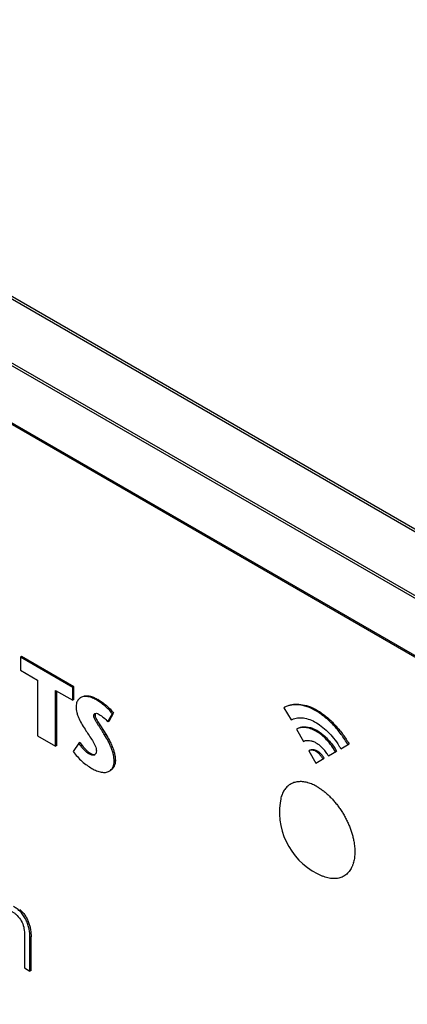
# Model space of a CAD drawing. Header units: inches. Extents: x 0 to 34, y 0 to 22.
# Tile 93 of 124: x 23.102 to 23.457, y 16.577 to 17.48. Entities that reach past the tile are written whole.
import ezdxf

# ---------------------------------------------------------------- set-up
doc = ezdxf.new("R2010")
doc.units = ezdxf.units.IN
doc.header["$LTSCALE"] = 1.87
doc.header["$MEASUREMENT"] = 0
doc.layers.get('0').update_dxf_attribs({"linetype": 'CONTINUOUS'})
doc.layers.add('02___PRT_ALL_AXES', color=7, linetype='CONTINUOUS')

msp = doc.modelspace()

# ---------------------------------------------------------------- linework, layer by layer
at = {"color": 7, "linetype": 'CONTINUOUS'}
for p, q in [((22.06541, 17.81826), (26.94444, 15.00117)), ((22.06688, 17.81981), (26.94592, 15.00271)), ((26.91807, 14.95502), (22.03903, 17.77212)), ((26.9187, 14.95709), (22.03967, 17.77419)), ((22.1125, 17.67737), (26.84305, 14.94602)), ((22.11328, 17.6756), (26.84382, 14.94425)), ((23.10373, 16.89577), (23.10267, 16.89515)), ((23.10267, 16.89515), (23.10267, 16.88334)), ((23.15064, 16.86746), (23.10267, 16.89515)), ((23.1517, 16.86807), (23.10373, 16.89577)), ((23.10267, 16.88334), (23.11841, 16.87425)), ((23.11841, 16.87425), (23.11841, 16.82301)), ((23.13488, 16.8135), (23.13488, 16.86474)), ((23.13488, 16.86474), (23.15064, 16.85565)), ((23.13594, 16.81411), (23.13594, 16.86413)), ((23.1517, 16.86807), (23.15064, 16.86746)), ((23.15064, 16.85565), (23.15064, 16.86746)), ((23.1517, 16.85626), (23.1517, 16.86807)), ((23.1517, 16.85626), (23.15064, 16.85565)), ((23.17385, 16.85636), (23.17279, 16.85575)), ((23.34428, 16.84889), (23.35079, 16.83762)), ((23.17104, 16.84231), (23.16998, 16.8417)), ((23.17107, 16.84268), (23.17104, 16.84231)), ((23.17427, 16.84309), (23.1748, 16.84279)), ((23.18283, 16.83581), (23.18705, 16.84328)), ((23.18389, 16.83643), (23.18811, 16.84389)), ((23.18811, 16.84389), (23.18705, 16.84328)), ((23.17359, 16.83604), (23.17593, 16.83235)), ((23.17593, 16.83235), (23.18094, 16.82452)), ((23.18389, 16.83643), (23.18283, 16.83581)), ((23.35569, 16.82915), (23.3622, 16.81787)), ((23.11841, 16.82301), (23.13488, 16.8135)), ((23.18094, 16.82452), (23.17988, 16.82391)), ((23.13594, 16.81411), (23.13488, 16.8135)), ((23.15609, 16.81639), (23.1511, 16.80882)), ((23.15715, 16.817), (23.15609, 16.81639)), ((23.15715, 16.817), (23.15929, 16.81406)), ((23.39649, 16.81123), (23.40406, 16.8156)), ((23.16651, 16.80719), (23.16545, 16.80658)), ((23.18969, 16.80054), (23.18863, 16.79992)), ((23.36708, 16.8094), (23.37364, 16.79804)), ((23.37364, 16.79804), (23.38126, 16.80244)), ((23.38508, 16.80466), (23.39265, 16.80903)), ((23.10628, 16.64186), (23.10628, 16.61015)), ((23.11243, 16.63856), (23.11137, 16.63794)), ((23.11137, 16.60722), (23.11137, 16.63794)), ((23.11243, 16.60783), (23.11243, 16.63856)), ((23.10628, 16.61015), (23.11137, 16.60722)), ((23.11243, 16.60783), (23.11137, 16.60722))]:
    msp.add_line(p, q, dxfattribs=at)
for centre, radius, start, end in [((23.35194, 16.78544), 0.03832, 35.48193, 38.83797), ((23.33242, 16.77421), 0.074, 30.02135, 32.57481), ((23.16928, 16.80797), 0.0027, 300.07378, 309.63685), ((23.3524, 16.78576), 0.03775, 30.04474, 35.49372)]:
    msp.add_arc(centre, radius, start, end, dxfattribs=at)
for points, knots in [([(23.15582, 16.85637), (23.15546, 16.85593), (23.1548, 16.85495), (23.15435, 16.85387), (23.15417, 16.85329)], [0, 0, 0, 0, 0.485888, 1, 1, 1, 1]), ([(23.15796, 16.85818), (23.15776, 16.85807), (23.15697, 16.85756), (23.15627, 16.85691), (23.15582, 16.85637)], [0, 0, 0, 0, 0.247105, 1, 1, 1, 1]), ([(23.17279, 16.85575), (23.1715, 16.85649), (23.16895, 16.85779), (23.16561, 16.8589), (23.16302, 16.85927), (23.16121, 16.85926), (23.1595, 16.85893), (23.15844, 16.85847), (23.15796, 16.85818)], [0, 0, 0, 0, 0.28432, 0.546953, 0.668077, 0.782577, 0.892189, 1, 1, 1, 1]), ([(23.16065, 16.8595), (23.16162, 16.85979), (23.1632, 16.85995), (23.16531, 16.85973), (23.16759, 16.85923), (23.17049, 16.85816), (23.17273, 16.85701), (23.17385, 16.85636)], [0, 0, 0, 0, 0.218042, 0.334872, 0.457695, 0.720192, 1, 1, 1, 1]), ([(23.18705, 16.84328), (23.18601, 16.84462), (23.18383, 16.84712), (23.18082, 16.84993), (23.17835, 16.85195), (23.17593, 16.85377), (23.17406, 16.85501), (23.17279, 16.85575)], [0, 0, 0, 0, 0.266028, 0.522808, 0.647152, 0.768286, 1, 1, 1, 1]), ([(23.17385, 16.85636), (23.17512, 16.85562), (23.177, 16.85438), (23.17941, 16.85256), (23.18188, 16.85054), (23.18489, 16.84774), (23.18708, 16.84523), (23.18811, 16.84389)], [0, 0, 0, 0, 0.231714, 0.352848, 0.477192, 0.733972, 1, 1, 1, 1]), ([(23.15417, 16.85329), (23.15409, 16.85303), (23.15379, 16.8519), (23.15367, 16.85073), (23.15367, 16.84984)], [0, 0, 0, 0, 0.237111, 1, 1, 1, 1]), ([(23.15367, 16.84984), (23.15367, 16.84895), (23.15381, 16.8471), (23.15435, 16.84429), (23.1552, 16.84141), (23.15674, 16.83759), (23.15932, 16.83305), (23.16161, 16.82956), (23.16272, 16.82779)], [0, 0, 0, 0, 0.110519, 0.22955, 0.354373, 0.482061, 0.74031, 1, 1, 1, 1]), ([(23.403, 16.81499), (23.40112, 16.81825), (23.39698, 16.82451), (23.38988, 16.83301), (23.38332, 16.83919), (23.37784, 16.84336), (23.37253, 16.84677), (23.3659, 16.84987), (23.35912, 16.85144), (23.35404, 16.85162), (23.35052, 16.85124), (23.34724, 16.85037), (23.34523, 16.84944), (23.34428, 16.84889)], [0, 0, 0, 0, 0.15269, 0.303833, 0.448725, 0.517509, 0.583217, 0.704466, 0.812879, 0.862831, 0.91031, 0.955808, 1, 1, 1, 1]), ([(23.34991, 16.85138), (23.35194, 16.85193), (23.35641, 16.85243), (23.36339, 16.85149), (23.36933, 16.84939), (23.37416, 16.84695), (23.37787, 16.84467), (23.38155, 16.842), (23.38645, 16.83793), (23.39229, 16.8321), (23.39864, 16.82426), (23.40236, 16.81855), (23.40406, 16.8156)], [0, 0, 0, 0, 0.091712, 0.192516, 0.30413, 0.364334, 0.4275, 0.493453, 0.561869, 0.704431, 0.851732, 1, 1, 1, 1]), ([(23.16998, 16.8417), (23.16998, 16.8419), (23.17002, 16.84226), (23.17022, 16.84276), (23.17052, 16.84316), (23.17078, 16.84335), (23.17092, 16.84343)], [0, 0, 0, 0, 0.281847, 0.532695, 0.767951, 1, 1, 1, 1]), ([(23.17988, 16.82391), (23.17901, 16.82535), (23.17765, 16.82747), (23.17581, 16.8303), (23.17439, 16.83247), (23.17295, 16.83473), (23.17176, 16.83667), (23.17093, 16.83827), (23.17028, 16.83977), (23.16998, 16.84094), (23.16998, 16.8417)], [0, 0, 0, 0, 0.245948, 0.368802, 0.494524, 0.625328, 0.760699, 0.826601, 0.889136, 1, 1, 1, 1]), ([(23.17092, 16.84343), (23.17139, 16.8437), (23.1723, 16.84383), (23.17342, 16.84351), (23.17399, 16.84324), (23.17427, 16.84309)], [0, 0, 0, 0, 0.466801, 0.724469, 1, 1, 1, 1]), ([(23.17104, 16.84231), (23.17104, 16.84213), (23.17109, 16.84136), (23.17131, 16.84061), (23.17151, 16.84005)], [0, 0, 0, 0, 0.234335, 1, 1, 1, 1]), ([(23.17151, 16.84005), (23.17176, 16.83936), (23.17242, 16.838), (23.17319, 16.8367), (23.17359, 16.83604)], [0, 0, 0, 0, 0.485597, 1, 1, 1, 1]), ([(23.1748, 16.84279), (23.17628, 16.84194), (23.17919, 16.83985), (23.18168, 16.83727), (23.18283, 16.83581)], [0, 0, 0, 0, 0.477977, 1, 1, 1, 1]), ([(23.35079, 16.83762), (23.35149, 16.83802), (23.35298, 16.83871), (23.35627, 16.83963), (23.36088, 16.83984), (23.3667, 16.83865), (23.37275, 16.83607), (23.37877, 16.83209), (23.3846, 16.82696), (23.39004, 16.8209), (23.39328, 16.8164), (23.39478, 16.81405)], [0, 0, 0, 0, 0.04467, 0.090567, 0.188173, 0.296377, 0.416791, 0.549999, 0.694163, 0.845581, 1, 1, 1, 1]), ([(23.16272, 16.82779), (23.16365, 16.82631), (23.16564, 16.82329), (23.16819, 16.8195), (23.17006, 16.81628), (23.17124, 16.81387), (23.17207, 16.81152), (23.17231, 16.80993), (23.17231, 16.80918)], [0, 0, 0, 0, 0.247699, 0.513134, 0.647057, 0.775038, 0.893223, 1, 1, 1, 1]), ([(23.39159, 16.80842), (23.39044, 16.81041), (23.38791, 16.81424), (23.38357, 16.81944), (23.37884, 16.82389), (23.3739, 16.82741), (23.3689, 16.82974), (23.36407, 16.83087), (23.36023, 16.83078), (23.3575, 16.83005), (23.35627, 16.82948), (23.35569, 16.82915)], [0, 0, 0, 0, 0.152744, 0.303938, 0.448878, 0.583306, 0.704594, 0.813046, 0.910275, 0.955791, 1, 1, 1, 1]), ([(23.35675, 16.82976), (23.35763, 16.83027), (23.35958, 16.83105), (23.36165, 16.83134), (23.36272, 16.83137)], [0, 0, 0, 0, 0.486277, 1, 1, 1, 1]), ([(23.36272, 16.83137), (23.36531, 16.83147), (23.36943, 16.83061), (23.37458, 16.82817), (23.37862, 16.82546), (23.38255, 16.82208), (23.38627, 16.81815), (23.3897, 16.81379), (23.39172, 16.81065), (23.39265, 16.80903)], [0, 0, 0, 0, 0.199622, 0.314365, 0.439262, 0.572896, 0.712803, 0.856151, 1, 1, 1, 1]), ([(23.18863, 16.79992), (23.18863, 16.80087), (23.18849, 16.80284), (23.18796, 16.80583), (23.18713, 16.80891), (23.18605, 16.81203), (23.18475, 16.81512), (23.18275, 16.81912), (23.18103, 16.822), (23.17988, 16.82391)], [0, 0, 0, 0, 0.110044, 0.228006, 0.352227, 0.480664, 0.611055, 0.74118, 1, 1, 1, 1]), ([(23.18094, 16.82452), (23.18209, 16.82261), (23.18381, 16.81974), (23.18581, 16.81573), (23.18711, 16.81264), (23.1882, 16.80953), (23.18902, 16.80644), (23.18955, 16.80345), (23.18969, 16.80148), (23.18969, 16.80054)], [0, 0, 0, 0, 0.25882, 0.388945, 0.519336, 0.647773, 0.771994, 0.889956, 1, 1, 1, 1]), ([(23.3622, 16.81787), (23.36282, 16.81823), (23.36421, 16.81877), (23.36653, 16.819), (23.36902, 16.81868), (23.37164, 16.81782), (23.3743, 16.81642), (23.37693, 16.81451), (23.37946, 16.81217), (23.38103, 16.8104), (23.38178, 16.80947)], [0, 0, 0, 0, 0.093125, 0.192403, 0.300734, 0.419708, 0.550162, 0.69196, 0.842929, 1, 1, 1, 1]), ([(23.16545, 16.80658), (23.16456, 16.80709), (23.16282, 16.80839), (23.16043, 16.81076), (23.15817, 16.81346), (23.15677, 16.8154), (23.15609, 16.81639)], [0, 0, 0, 0, 0.22627, 0.474753, 0.736499, 1, 1, 1, 1]), ([(23.15929, 16.81406), (23.16038, 16.81267), (23.16207, 16.81071), (23.16456, 16.80848), (23.16586, 16.80757), (23.16651, 16.80719)], [0, 0, 0, 0, 0.526966, 0.772587, 1, 1, 1, 1]), ([(23.37152, 16.80967), (23.37112, 16.80979), (23.37032, 16.80997), (23.36914, 16.81002), (23.36805, 16.80985), (23.36738, 16.80957), (23.36708, 16.8094)], [0, 0, 0, 0, 0.277244, 0.533604, 0.772611, 1, 1, 1, 1]), ([(23.36815, 16.81001), (23.36854, 16.81024), (23.36946, 16.81057), (23.37098, 16.81065), (23.37262, 16.81034), (23.3737, 16.80989), (23.37425, 16.80961)], [0, 0, 0, 0, 0.217429, 0.452066, 0.711625, 1, 1, 1, 1]), ([(23.3802, 16.80183), (23.37966, 16.80277), (23.37844, 16.80454), (23.37576, 16.80745), (23.37327, 16.80915), (23.37152, 16.80967)], [0, 0, 0, 0, 0.27345, 0.54012, 1, 1, 1, 1]), ([(23.37425, 16.80961), (23.37493, 16.80925), (23.37628, 16.80836), (23.37813, 16.80668), (23.37983, 16.80469), (23.38081, 16.80321), (23.38126, 16.80244)], [0, 0, 0, 0, 0.227455, 0.475486, 0.736056, 1, 1, 1, 1]), ([(23.1511, 16.80882), (23.15335, 16.80543), (23.15743, 16.8009), (23.16356, 16.79605), (23.1667, 16.79403), (23.16826, 16.79313)], [0, 0, 0, 0, 0.522413, 0.769393, 1, 1, 1, 1]), ([(23.17063, 16.80564), (23.17046, 16.80554), (23.1701, 16.80538), (23.1695, 16.80528), (23.16887, 16.80529), (23.16796, 16.80544), (23.1668, 16.80585), (23.1659, 16.80632), (23.16545, 16.80658)], [0, 0, 0, 0, 0.105801, 0.214065, 0.328243, 0.449939, 0.714914, 1, 1, 1, 1]), ([(23.16651, 16.80719), (23.16692, 16.80696), (23.16772, 16.80654), (23.16925, 16.80595), (23.17052, 16.8058), (23.17123, 16.80604)], [0, 0, 0, 0, 0.282307, 0.548258, 1, 1, 1, 1]), ([(23.17231, 16.80918), (23.17231, 16.80853), (23.17212, 16.8073), (23.17143, 16.80625), (23.171, 16.80589)], [0, 0, 0, 0, 0.539403, 1, 1, 1, 1]), ([(23.18969, 16.80054), (23.18969, 16.79951), (23.1895, 16.79755), (23.18861, 16.79487), (23.18719, 16.7927), (23.1859, 16.79163), (23.18522, 16.79124)], [0, 0, 0, 0, 0.28562, 0.543582, 0.779156, 1, 1, 1, 1]), ([(23.16826, 16.79313), (23.16963, 16.79234), (23.17239, 16.79097), (23.17599, 16.78984), (23.17878, 16.78948), (23.18072, 16.78951), (23.18253, 16.78986), (23.18365, 16.79033), (23.18415, 16.79062)], [0, 0, 0, 0, 0.284463, 0.548847, 0.670923, 0.785851, 0.894687, 1, 1, 1, 1]), ([(23.18415, 16.79062), (23.18484, 16.79102), (23.18613, 16.79208), (23.18755, 16.79426), (23.18844, 16.79694), (23.18863, 16.7989), (23.18863, 16.79992)], [0, 0, 0, 0, 0.220844, 0.456418, 0.71438, 1, 1, 1, 1]), ([(23.11137, 16.63794), (23.11137, 16.64057), (23.11103, 16.64465), (23.10964, 16.65005), (23.10824, 16.65348), (23.10681, 16.65615), (23.1056, 16.65808), (23.10425, 16.65988), (23.10233, 16.66203), (23.09975, 16.66431), (23.09749, 16.66582), (23.09637, 16.66647)], [0, 0, 0, 0, 0.23349, 0.36016, 0.493342, 0.561295, 0.628948, 0.695488, 0.760415, 0.884756, 1, 1, 1, 1]), ([(23.0951, 16.66182), (23.09589, 16.66136), (23.09747, 16.66028), (23.10047, 16.65762), (23.1037, 16.65348), (23.10548, 16.64857), (23.10616, 16.64466), (23.10628, 16.64276), (23.10628, 16.64186)], [0, 0, 0, 0, 0.114592, 0.239635, 0.502524, 0.762773, 0.886106, 1, 1, 1, 1]), ([(23.10197, 16.66386), (23.10286, 16.66309), (23.10415, 16.66184), (23.1057, 16.65999), (23.10716, 16.65798), (23.10874, 16.65527), (23.11024, 16.65187), (23.11131, 16.64843), (23.11221, 16.64401), (23.11243, 16.6407), (23.11243, 16.63856)], [0, 0, 0, 0, 0.125094, 0.189773, 0.255714, 0.389505, 0.522078, 0.649585, 0.771813, 1, 1, 1, 1])]:
    msp.add_open_spline(points, degree=3, knots=knots, dxfattribs=at)
at = {"layer": '02___PRT_ALL_AXES', "color": 7, "linetype": 'CONTINUOUS'}
msp.add_line((23.3413, 16.76511), (23.34069, 16.76175), dxfattribs=at)
for centre, radius, start, end in [((23.35816, 16.75123), 0.02994, 74.44107, 75.47716), ((23.40423, 16.75352), 0.06406, 172.61702, 247.38622), ((23.37923, 16.71477), 0.02992, 344.45036, 345.56362)]:
    msp.add_arc(centre, radius, start, end, dxfattribs=at)
for points, knots in [([(23.36567, 16.78021), (23.36495, 16.7804), (23.36351, 16.78072), (23.36136, 16.781), (23.35926, 16.78109), (23.35724, 16.78097), (23.35529, 16.78066), (23.35343, 16.78015), (23.35167, 16.77944), (23.35001, 16.77854), (23.34846, 16.77745), (23.34703, 16.77618), (23.34572, 16.77473), (23.34455, 16.77311), (23.34351, 16.77133), (23.34262, 16.76939), (23.34187, 16.76731), (23.34147, 16.76586), (23.3413, 16.76511)], [0, 0, 0, 0, 0.068991, 0.135421, 0.199493, 0.261484, 0.321739, 0.380664, 0.43872, 0.496402, 0.554221, 0.612684, 0.672268, 0.733408, 0.796476, 0.861782, 0.929565, 1, 1, 1, 1]), ([(23.37484, 16.77636), (23.37412, 16.77677), (23.37269, 16.77754), (23.36984, 16.77888), (23.36766, 16.77967), (23.3662, 16.78007)], [0, 0, 0, 0, 0.263042, 0.517566, 1, 1, 1, 1]), ([(23.37484, 16.77636), (23.37582, 16.77579), (23.37777, 16.77456), (23.38063, 16.77249), (23.38344, 16.77017), (23.3862, 16.76762), (23.38887, 16.76485), (23.39145, 16.76189), (23.39391, 16.75875), (23.39624, 16.75545), (23.39842, 16.75202), (23.40044, 16.74849), (23.40228, 16.74487), (23.40393, 16.74119), (23.40537, 16.73749), (23.40661, 16.73377), (23.40762, 16.73008), (23.40815, 16.72761), (23.40838, 16.72638)], [0, 0, 0, 0, 0.054879, 0.11191, 0.170894, 0.231644, 0.293937, 0.357517, 0.422108, 0.487424, 0.553165, 0.619028, 0.684704, 0.749891, 0.814291, 0.877619, 0.939605, 1, 1, 1, 1]), ([(23.40838, 16.72638), (23.40869, 16.72467), (23.40905, 16.72211), (23.40928, 16.71872), (23.40933, 16.71627), (23.40925, 16.7139), (23.40897, 16.71091), (23.40857, 16.70872), (23.40821, 16.70731)], [0, 0, 0, 0, 0.27219, 0.403111, 0.530319, 0.65368, 0.773113, 1, 1, 1, 1]), ([(23.40806, 16.70675), (23.40784, 16.70597), (23.40747, 16.70481), (23.40687, 16.70334), (23.40623, 16.70194), (23.40533, 16.70031), (23.40407, 16.69852), (23.40266, 16.69693), (23.4011, 16.69555), (23.3994, 16.69439), (23.39757, 16.69346), (23.39561, 16.69275), (23.39355, 16.69228), (23.39139, 16.69204), (23.38954, 16.69204), (23.38802, 16.69215), (23.38645, 16.69235), (23.38444, 16.69274), (23.38201, 16.69344), (23.3804, 16.69405), (23.37959, 16.69438)], [0, 0, 0, 0, 0.067841, 0.100733, 0.132972, 0.195608, 0.256112, 0.314907, 0.372497, 0.42944, 0.486327, 0.543753, 0.602286, 0.662438, 0.724651, 0.756656, 0.789303, 0.856622, 0.926813, 1, 1, 1, 1])]:
    msp.add_open_spline(points, degree=3, knots=knots, dxfattribs=at)

doc.saveas('drawing.dxf')
